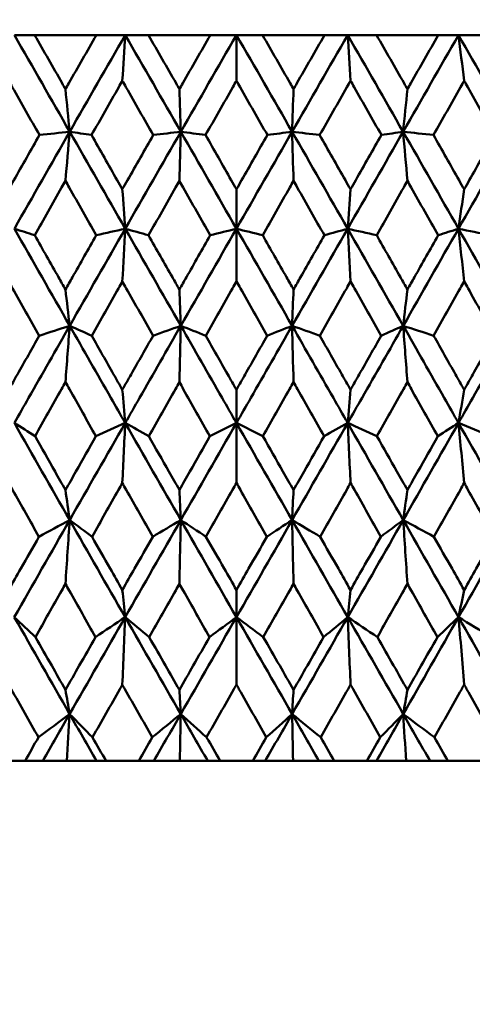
# Model space of a CAD drawing. Header units: millimetres. Extents: x 113 to 2969, y 62 to 2427.
# Tile 243 of 256: x 1589.31 to 1594.29, y 283.64 to 294.49. Entities that reach past the tile are written whole.
import ezdxf

# ---------------------------------------------------------------- set-up
doc = ezdxf.new("R2010")
doc.units = ezdxf.units.MM
doc.header["$LTSCALE"] = 12
doc.layers.add('Widoczne (ISO)', color=7, linetype='Continuous', lineweight=50)

msp = doc.modelspace()

# ---------------------------------------------------------------- linework, layer by layer
at = {"layer": 'Widoczne (ISO)'}
for p, q in [((1589.25, 294.326), (1589.473, 294.326)), ((1590.152, 294.326), (1589.473, 294.326)), ((1590.152, 294.326), (1590.47, 294.326)), ((1590.47, 294.326), (1590.726, 294.326)), ((1591.407, 294.326), (1590.726, 294.326)), ((1591.407, 294.326), (1591.694, 294.326)), ((1591.694, 293.822), (1591.694, 294.326)), ((1591.694, 294.326), (1591.982, 294.326)), ((1592.663, 294.326), (1591.982, 294.326)), ((1592.663, 294.326), (1592.919, 294.326)), ((1592.919, 294.326), (1593.237, 294.326)), ((1593.915, 294.326), (1593.237, 294.326)), ((1593.915, 294.326), (1594.138, 294.326)), ((1594.138, 294.326), (1594.486, 294.326)), ((1591.694, 292.626), (1591.694, 292.191)), ((1591.694, 291.61), (1591.694, 292.191)), ((1591.694, 290.416), (1591.694, 290.05)), ((1591.694, 289.389), (1591.694, 290.05)), ((1591.694, 288.209), (1591.694, 287.91)), ((1591.694, 287.167), (1591.694, 287.91)), ((1589.009, 286.326), (1589.367, 286.326)), ((1589.563, 286.326), (1589.367, 286.326)), ((1589.828, 286.326), (1589.563, 286.326)), ((1590.153, 286.326), (1589.828, 286.326)), ((1590.259, 286.326), (1590.153, 286.326)), ((1590.259, 286.326), (1590.619, 286.326)), ((1590.785, 286.326), (1590.619, 286.326)), ((1591.071, 286.326), (1590.785, 286.326)), ((1591.378, 286.326), (1591.071, 286.326)), ((1591.514, 286.326), (1591.378, 286.326)), ((1591.514, 286.326), (1591.875, 286.326)), ((1592.011, 286.326), (1591.875, 286.326)), ((1592.317, 286.326), (1592.011, 286.326)), ((1592.603, 286.326), (1592.317, 286.326)), ((1592.77, 286.326), (1592.603, 286.326)), ((1592.77, 286.326), (1593.13, 286.326)), ((1593.235, 286.326), (1593.13, 286.326)), ((1593.561, 286.326), (1593.235, 286.326)), ((1593.825, 286.326), (1593.561, 286.326)), ((1594.022, 286.326), (1593.825, 286.326)), ((1594.022, 286.326), (1594.38, 286.326))]:
    msp.add_line(p, q, dxfattribs=at)
msp.add_circle((1591.694, 326.326), 50, dxfattribs=at)
for points in [[(1589.25, 294.326), (1589.453, 293.971), (1589.656, 293.616), (1589.859, 293.26)], [(1590.47, 294.326), (1590.266, 293.971), (1590.062, 293.616), (1589.859, 293.26)], [(1590.438, 293.822), (1590.449, 293.991), (1590.459, 294.159), (1590.47, 294.326)], [(1590.47, 294.326), (1590.674, 293.971), (1590.878, 293.616), (1591.082, 293.26)], [(1591.694, 294.326), (1591.49, 293.971), (1591.286, 293.616), (1591.082, 293.26)], [(1591.694, 294.326), (1591.899, 293.971), (1592.103, 293.616), (1592.307, 293.26)], [(1592.919, 294.326), (1592.715, 293.971), (1592.511, 293.616), (1592.307, 293.26)], [(1592.919, 294.326), (1593.123, 293.971), (1593.326, 293.616), (1593.529, 293.26)], [(1592.95, 293.822), (1592.94, 293.991), (1592.929, 294.159), (1592.919, 294.326)], [(1594.138, 294.326), (1593.936, 293.971), (1593.733, 293.616), (1593.529, 293.26)], [(1594.138, 294.326), (1594.341, 293.971), (1594.543, 293.616), (1594.745, 293.26)], [(1594.201, 293.822), (1594.18, 293.991), (1594.159, 294.159), (1594.138, 294.326)], [(1589.812, 293.729), (1589.828, 293.572), (1589.843, 293.416), (1589.859, 293.26)], [(1591.066, 293.729), (1591.071, 293.572), (1591.077, 293.416), (1591.082, 293.26)], [(1592.323, 293.729), (1592.317, 293.572), (1592.312, 293.416), (1592.307, 293.26)], [(1593.576, 293.729), (1593.561, 293.572), (1593.545, 293.416), (1593.529, 293.26)], [(1589.859, 293.26), (1589.656, 292.904), (1589.453, 292.548), (1589.25, 292.191)], [(1589.859, 293.26), (1589.748, 293.248), (1589.637, 293.236), (1589.526, 293.224)], [(1589.812, 292.717), (1589.828, 292.899), (1589.843, 293.08), (1589.859, 293.26)], [(1589.859, 293.26), (1590.063, 292.904), (1590.266, 292.548), (1590.47, 292.191)], [(1589.859, 293.26), (1589.939, 293.248), (1590.019, 293.236), (1590.099, 293.224)], [(1591.082, 293.26), (1590.878, 292.904), (1590.674, 292.548), (1590.47, 292.191)], [(1591.082, 293.26), (1590.981, 293.248), (1590.88, 293.236), (1590.779, 293.224)], [(1591.066, 292.717), (1591.071, 292.899), (1591.077, 293.08), (1591.082, 293.26)], [(1591.082, 293.26), (1591.286, 292.904), (1591.49, 292.548), (1591.694, 292.191)], [(1591.082, 293.26), (1591.172, 293.248), (1591.263, 293.236), (1591.354, 293.224)], [(1592.307, 293.26), (1592.103, 292.904), (1591.898, 292.548), (1591.694, 292.191)], [(1592.307, 293.26), (1592.216, 293.248), (1592.126, 293.236), (1592.035, 293.224)], [(1592.323, 292.717), (1592.317, 292.899), (1592.312, 293.08), (1592.307, 293.26)], [(1592.307, 293.26), (1592.511, 292.904), (1592.715, 292.548), (1592.919, 292.191)], [(1592.307, 293.26), (1592.408, 293.248), (1592.509, 293.236), (1592.61, 293.224)], [(1593.529, 293.26), (1593.326, 292.904), (1593.122, 292.548), (1592.919, 292.191)], [(1593.529, 293.26), (1593.45, 293.248), (1593.37, 293.236), (1593.29, 293.224)], [(1593.576, 292.717), (1593.561, 292.899), (1593.545, 293.08), (1593.529, 293.26)], [(1593.529, 293.26), (1593.733, 292.904), (1593.936, 292.548), (1594.138, 292.191)], [(1593.529, 293.26), (1593.641, 293.248), (1593.752, 293.236), (1593.863, 293.224)], [(1594.745, 293.26), (1594.543, 292.904), (1594.341, 292.548), (1594.138, 292.191)], [(1590.438, 292.626), (1590.449, 292.481), (1590.459, 292.336), (1590.47, 292.191)], [(1592.95, 292.626), (1592.94, 292.481), (1592.929, 292.336), (1592.919, 292.191)], [(1594.201, 292.626), (1594.18, 292.481), (1594.159, 292.336), (1594.138, 292.191)], [(1589.25, 292.191), (1589.325, 292.167), (1589.399, 292.143), (1589.474, 292.119)], [(1589.25, 292.191), (1589.453, 291.835), (1589.656, 291.478), (1589.859, 291.121)], [(1590.47, 292.191), (1590.266, 291.835), (1590.062, 291.478), (1589.859, 291.121)], [(1590.47, 292.191), (1590.363, 292.167), (1590.257, 292.143), (1590.151, 292.119)], [(1590.438, 291.61), (1590.449, 291.804), (1590.459, 291.998), (1590.47, 292.191)], [(1590.47, 292.191), (1590.555, 292.167), (1590.641, 292.143), (1590.726, 292.119)], [(1590.47, 292.191), (1590.674, 291.835), (1590.878, 291.478), (1591.082, 291.121)], [(1591.694, 292.191), (1591.49, 291.835), (1591.286, 291.478), (1591.082, 291.121)], [(1591.694, 292.191), (1591.598, 292.167), (1591.502, 292.143), (1591.406, 292.119)], [(1591.694, 292.191), (1591.79, 292.167), (1591.887, 292.143), (1591.983, 292.119)], [(1591.694, 292.191), (1591.899, 291.835), (1592.103, 291.478), (1592.307, 291.121)], [(1592.919, 292.191), (1592.715, 291.835), (1592.511, 291.478), (1592.307, 291.121)], [(1592.919, 292.191), (1592.833, 292.167), (1592.748, 292.143), (1592.662, 292.119)], [(1592.95, 291.61), (1592.94, 291.804), (1592.929, 291.998), (1592.919, 292.191)], [(1592.919, 292.191), (1593.025, 292.167), (1593.131, 292.143), (1593.238, 292.119)], [(1592.919, 292.191), (1593.123, 291.835), (1593.326, 291.478), (1593.53, 291.121)], [(1594.138, 292.191), (1593.936, 291.835), (1593.733, 291.478), (1593.53, 291.121)], [(1594.138, 292.191), (1594.064, 292.167), (1593.989, 292.143), (1593.915, 292.119)], [(1594.201, 291.61), (1594.18, 291.804), (1594.159, 291.998), (1594.138, 292.191)], [(1594.138, 292.191), (1594.255, 292.167), (1594.371, 292.143), (1594.487, 292.119)], [(1594.138, 292.191), (1594.341, 291.835), (1594.543, 291.478), (1594.745, 291.121)], [(1589.812, 291.521), (1589.828, 291.388), (1589.843, 291.254), (1589.859, 291.121)], [(1591.066, 291.521), (1591.071, 291.388), (1591.077, 291.254), (1591.082, 291.121)], [(1592.323, 291.521), (1592.317, 291.388), (1592.312, 291.254), (1592.307, 291.121)], [(1593.576, 291.521), (1593.561, 291.388), (1593.545, 291.254), (1593.53, 291.121)], [(1589.859, 291.121), (1589.747, 291.085), (1589.636, 291.048), (1589.524, 291.012)], [(1589.812, 290.5), (1589.828, 290.708), (1589.843, 290.915), (1589.859, 291.121)], [(1589.859, 291.121), (1589.94, 291.085), (1590.02, 291.048), (1590.101, 291.012)], [(1591.082, 291.121), (1590.98, 291.085), (1590.878, 291.048), (1590.777, 291.012)], [(1591.066, 290.5), (1591.071, 290.708), (1591.076, 290.915), (1591.082, 291.121)], [(1591.082, 291.121), (1591.173, 291.085), (1591.264, 291.048), (1591.356, 291.012)], [(1592.307, 291.121), (1592.216, 291.085), (1592.124, 291.048), (1592.033, 291.012)], [(1592.323, 290.5), (1592.317, 290.708), (1592.312, 290.915), (1592.307, 291.121)], [(1592.307, 291.121), (1592.409, 291.085), (1592.51, 291.048), (1592.612, 291.012)], [(1593.53, 291.121), (1593.449, 291.085), (1593.369, 291.048), (1593.288, 291.012)], [(1593.576, 290.5), (1593.561, 290.708), (1593.545, 290.915), (1593.53, 291.121)], [(1593.53, 291.121), (1593.641, 291.085), (1593.753, 291.048), (1593.865, 291.012)], [(1590.438, 290.416), (1590.449, 290.294), (1590.459, 290.172), (1590.47, 290.05)], [(1592.95, 290.416), (1592.94, 290.294), (1592.929, 290.172), (1592.919, 290.05)], [(1594.201, 290.416), (1594.18, 290.294), (1594.16, 290.172), (1594.139, 290.05)], [(1589.25, 290.05), (1589.325, 290.002), (1589.401, 289.953), (1589.477, 289.904)], [(1589.25, 290.05), (1589.452, 289.694), (1589.655, 289.337), (1589.859, 288.98)], [(1590.47, 290.05), (1590.266, 289.694), (1590.062, 289.337), (1589.859, 288.98)], [(1590.47, 290.05), (1590.362, 290.002), (1590.255, 289.953), (1590.148, 289.904)], [(1590.438, 289.389), (1590.449, 289.61), (1590.459, 289.831), (1590.47, 290.05)], [(1590.47, 290.05), (1590.556, 290.002), (1590.643, 289.953), (1590.729, 289.904)], [(1590.47, 290.05), (1590.673, 289.694), (1590.877, 289.337), (1591.082, 288.98)], [(1591.694, 290.05), (1591.49, 289.694), (1591.286, 289.337), (1591.082, 288.98)], [(1591.694, 290.05), (1591.597, 290.002), (1591.5, 289.953), (1591.403, 289.904)], [(1591.694, 290.05), (1591.791, 290.002), (1591.888, 289.953), (1591.986, 289.904)], [(1591.694, 290.05), (1591.898, 289.694), (1592.103, 289.337), (1592.307, 288.98)], [(1592.919, 290.05), (1592.715, 289.694), (1592.511, 289.337), (1592.307, 288.98)], [(1592.919, 290.05), (1592.832, 290.002), (1592.746, 289.953), (1592.659, 289.904)], [(1592.95, 289.389), (1592.94, 289.61), (1592.929, 289.831), (1592.919, 290.05)], [(1592.919, 290.05), (1593.026, 290.002), (1593.133, 289.953), (1593.241, 289.904)], [(1592.919, 290.05), (1593.123, 289.694), (1593.326, 289.337), (1593.53, 288.98)], [(1594.139, 290.05), (1593.936, 289.694), (1593.733, 289.337), (1593.53, 288.98)], [(1594.139, 290.05), (1594.063, 290.002), (1593.987, 289.953), (1593.912, 289.904)], [(1594.201, 289.389), (1594.18, 289.61), (1594.16, 289.831), (1594.139, 290.05)], [(1594.139, 290.05), (1594.256, 290.002), (1594.373, 289.953), (1594.49, 289.904)], [(1594.139, 290.05), (1594.341, 289.694), (1594.544, 289.337), (1594.746, 288.98)], [(1589.812, 289.312), (1589.828, 289.201), (1589.843, 289.09), (1589.859, 288.98)], [(1591.066, 289.312), (1591.071, 289.201), (1591.076, 289.09), (1591.082, 288.98)], [(1592.323, 289.312), (1592.317, 289.201), (1592.312, 289.09), (1592.307, 288.98)], [(1593.576, 289.312), (1593.561, 289.201), (1593.545, 289.09), (1593.53, 288.98)], [(1589.859, 288.98), (1589.655, 288.623), (1589.452, 288.266), (1589.249, 287.91)], [(1589.859, 288.98), (1589.746, 288.919), (1589.633, 288.858), (1589.52, 288.797)], [(1589.812, 288.278), (1589.828, 288.512), (1589.843, 288.746), (1589.859, 288.98)], [(1589.859, 288.98), (1589.941, 288.919), (1590.023, 288.858), (1590.105, 288.797)], [(1589.859, 288.98), (1590.062, 288.623), (1590.265, 288.266), (1590.469, 287.91)], [(1591.082, 288.98), (1590.878, 288.623), (1590.673, 288.266), (1590.469, 287.91)], [(1591.082, 288.98), (1590.979, 288.919), (1590.876, 288.858), (1590.773, 288.797)], [(1591.066, 288.278), (1591.071, 288.512), (1591.076, 288.746), (1591.082, 288.98)], [(1591.082, 288.98), (1591.174, 288.919), (1591.267, 288.858), (1591.359, 288.797)], [(1591.082, 288.98), (1591.286, 288.623), (1591.49, 288.266), (1591.694, 287.91)], [(1592.307, 288.98), (1592.103, 288.623), (1591.899, 288.266), (1591.694, 287.91)], [(1592.307, 288.98), (1592.214, 288.919), (1592.122, 288.858), (1592.029, 288.797)], [(1592.323, 288.278), (1592.317, 288.512), (1592.312, 288.746), (1592.307, 288.98)], [(1592.307, 288.98), (1592.41, 288.919), (1592.513, 288.858), (1592.616, 288.797)], [(1592.307, 288.98), (1592.511, 288.623), (1592.715, 288.266), (1592.919, 287.91)], [(1593.53, 288.98), (1593.327, 288.623), (1593.123, 288.266), (1592.919, 287.91)], [(1593.53, 288.98), (1593.448, 288.919), (1593.366, 288.858), (1593.284, 288.797)], [(1593.576, 288.278), (1593.561, 288.512), (1593.546, 288.746), (1593.53, 288.98)], [(1593.53, 288.98), (1593.643, 288.919), (1593.756, 288.858), (1593.868, 288.797)], [(1593.53, 288.98), (1593.733, 288.623), (1593.936, 288.266), (1594.139, 287.91)], [(1594.746, 288.98), (1594.544, 288.623), (1594.342, 288.266), (1594.139, 287.91)], [(1590.438, 288.209), (1590.449, 288.109), (1590.459, 288.01), (1590.469, 287.91)], [(1592.95, 288.209), (1592.94, 288.109), (1592.93, 288.01), (1592.919, 287.91)], [(1594.201, 288.209), (1594.18, 288.109), (1594.16, 288.01), (1594.139, 287.91)], [(1589.249, 287.91), (1589.327, 287.837), (1589.404, 287.763), (1589.482, 287.69)], [(1589.249, 287.91), (1589.452, 287.554), (1589.655, 287.198), (1589.858, 286.842)], [(1590.469, 287.91), (1590.266, 287.554), (1590.062, 287.198), (1589.858, 286.842)], [(1590.469, 287.91), (1590.361, 287.837), (1590.252, 287.763), (1590.143, 287.69)], [(1590.438, 287.167), (1590.449, 287.415), (1590.459, 287.663), (1590.469, 287.91)], [(1590.469, 287.91), (1590.558, 287.837), (1590.646, 287.763), (1590.734, 287.69)], [(1590.469, 287.91), (1590.673, 287.554), (1590.877, 287.198), (1591.081, 286.842)], [(1591.694, 287.91), (1591.49, 287.554), (1591.286, 287.198), (1591.081, 286.842)], [(1591.694, 287.91), (1591.596, 287.837), (1591.497, 287.763), (1591.398, 287.69)], [(1591.694, 287.91), (1591.793, 287.837), (1591.892, 287.763), (1591.99, 287.69)], [(1591.694, 287.91), (1591.898, 287.554), (1592.103, 287.198), (1592.307, 286.842)], [(1592.919, 287.91), (1592.716, 287.554), (1592.512, 287.198), (1592.307, 286.842)], [(1592.919, 287.91), (1592.831, 287.837), (1592.743, 287.763), (1592.654, 287.69)], [(1592.919, 287.91), (1593.028, 287.837), (1593.137, 287.763), (1593.246, 287.69)], [(1592.919, 287.91), (1593.123, 287.554), (1593.327, 287.198), (1593.531, 286.842)], [(1592.95, 287.167), (1592.94, 287.415), (1592.93, 287.663), (1592.919, 287.91)], [(1594.139, 287.91), (1593.937, 287.554), (1593.734, 287.198), (1593.531, 286.842)], [(1594.139, 287.91), (1594.062, 287.837), (1593.984, 287.763), (1593.907, 287.69)], [(1594.139, 287.91), (1594.258, 287.837), (1594.376, 287.763), (1594.495, 287.69)], [(1594.139, 287.91), (1594.342, 287.554), (1594.545, 287.198), (1594.747, 286.842)], [(1594.201, 287.167), (1594.181, 287.415), (1594.16, 287.663), (1594.139, 287.91)], [(1589.812, 287.109), (1589.827, 287.02), (1589.843, 286.931), (1589.858, 286.842)], [(1591.066, 287.109), (1591.071, 287.02), (1591.076, 286.931), (1591.081, 286.842)], [(1592.323, 287.109), (1592.317, 287.02), (1592.312, 286.931), (1592.307, 286.842)], [(1593.576, 287.109), (1593.561, 287.02), (1593.546, 286.931), (1593.531, 286.842)], [(1589.858, 286.842), (1589.744, 286.756), (1589.629, 286.671), (1589.514, 286.586)], [(1589.858, 286.842), (1589.76, 286.67), (1589.661, 286.498), (1589.563, 286.326)], [(1589.828, 286.326), (1589.838, 286.498), (1589.848, 286.67), (1589.858, 286.842)], [(1589.858, 286.842), (1589.942, 286.756), (1590.026, 286.671), (1590.11, 286.586)], [(1589.858, 286.842), (1589.956, 286.67), (1590.055, 286.498), (1590.153, 286.326)], [(1591.081, 286.842), (1590.977, 286.756), (1590.872, 286.671), (1590.767, 286.586)], [(1591.081, 286.842), (1590.983, 286.67), (1590.884, 286.498), (1590.785, 286.326)], [(1591.071, 286.326), (1591.075, 286.498), (1591.078, 286.67), (1591.081, 286.842)], [(1591.081, 286.842), (1591.176, 286.756), (1591.271, 286.671), (1591.365, 286.586)], [(1591.081, 286.842), (1591.18, 286.67), (1591.279, 286.498), (1591.378, 286.326)], [(1592.307, 286.842), (1592.209, 286.67), (1592.11, 286.498), (1592.011, 286.326)], [(1592.307, 286.842), (1592.213, 286.756), (1592.118, 286.671), (1592.023, 286.586)], [(1592.307, 286.842), (1592.412, 286.756), (1592.517, 286.671), (1592.622, 286.586)], [(1592.307, 286.842), (1592.406, 286.67), (1592.505, 286.498), (1592.603, 286.326)], [(1592.317, 286.326), (1592.314, 286.498), (1592.311, 286.67), (1592.307, 286.842)], [(1593.531, 286.842), (1593.432, 286.67), (1593.334, 286.498), (1593.235, 286.326)], [(1593.531, 286.842), (1593.446, 286.756), (1593.362, 286.671), (1593.278, 286.586)], [(1593.561, 286.326), (1593.551, 286.498), (1593.541, 286.67), (1593.531, 286.842)], [(1593.531, 286.842), (1593.645, 286.756), (1593.76, 286.671), (1593.874, 286.586)], [(1593.531, 286.842), (1593.629, 286.67), (1593.727, 286.498), (1593.825, 286.326)]]:
    msp.add_open_spline(points, degree=3, dxfattribs=at)
for points, knots in [([(1589.473, 294.326), (1589.574, 294.149), (1589.675, 293.971), (1589.788, 293.772), (1589.8, 293.75), (1589.812, 293.729)], [0, 0, 0, 0, 0.06135239, 0.06135239, 0.06879633, 0.06879633, 0.06879633, 0.06879633]), ([(1589.812, 293.729), (1589.824, 293.75), (1589.837, 293.772), (1589.95, 293.971), (1590.051, 294.149), (1590.152, 294.326)], [0.05393723, 0.05393723, 0.05393723, 0.05393723, 0.06137399, 0.06137399, 0.12273355, 0.12273355, 0.12273355, 0.12273355]), ([(1590.726, 294.326), (1590.827, 294.149), (1590.928, 293.971), (1591.042, 293.772), (1591.054, 293.75), (1591.066, 293.729)], [0, 0, 0, 0, 0.06135239, 0.06135239, 0.06879633, 0.06879633, 0.06879633, 0.06879633]), ([(1591.066, 293.729), (1591.078, 293.75), (1591.091, 293.772), (1591.204, 293.971), (1591.305, 294.149), (1591.407, 294.326)], [0.05393723, 0.05393723, 0.05393723, 0.05393723, 0.06137399, 0.06137399, 0.12273355, 0.12273355, 0.12273355, 0.12273355]), ([(1591.982, 294.326), (1592.083, 294.149), (1592.184, 293.971), (1592.298, 293.772), (1592.31, 293.75), (1592.323, 293.729)], [0, 0, 0, 0, 0.06135239, 0.06135239, 0.06879633, 0.06879633, 0.06879633, 0.06879633]), ([(1592.323, 293.729), (1592.335, 293.75), (1592.347, 293.772), (1592.461, 293.971), (1592.562, 294.149), (1592.663, 294.326)], [0.05393723, 0.05393723, 0.05393723, 0.05393723, 0.06137399, 0.06137399, 0.12273355, 0.12273355, 0.12273355, 0.12273355]), ([(1593.237, 294.326), (1593.338, 294.149), (1593.439, 293.971), (1593.552, 293.772), (1593.564, 293.75), (1593.576, 293.729)], [0, 0, 0, 0, 0.06135239, 0.06135239, 0.06879633, 0.06879633, 0.06879633, 0.06879633]), ([(1593.576, 293.729), (1593.589, 293.75), (1593.601, 293.772), (1593.714, 293.971), (1593.815, 294.149), (1593.915, 294.326)], [0.05393723, 0.05393723, 0.05393723, 0.05393723, 0.06137399, 0.06137399, 0.12273355, 0.12273355, 0.12273355, 0.12273355]), ([(1589.526, 293.224), (1589.426, 293.4), (1589.327, 293.576), (1589.214, 293.776), (1589.201, 293.799), (1589.188, 293.822)], [0.00523804, 0.00523804, 0.00523804, 0.00523804, 0.06606705, 0.06606705, 0.07409033, 0.07409033, 0.07409033, 0.07409033]), ([(1590.438, 293.822), (1590.425, 293.799), (1590.412, 293.776), (1590.299, 293.576), (1590.199, 293.4), (1590.099, 293.224)], [0.05804162, 0.05804162, 0.05804162, 0.05804162, 0.06605559, 0.06605559, 0.12689392, 0.12689392, 0.12689392, 0.12689392]), ([(1590.779, 293.224), (1590.678, 293.4), (1590.578, 293.576), (1590.465, 293.776), (1590.452, 293.799), (1590.438, 293.822)], [0.00523804, 0.00523804, 0.00523804, 0.00523804, 0.06606705, 0.06606705, 0.07409033, 0.07409033, 0.07409033, 0.07409033]), ([(1591.694, 293.822), (1591.681, 293.799), (1591.668, 293.776), (1591.554, 293.576), (1591.454, 293.4), (1591.354, 293.224)], [0.05804162, 0.05804162, 0.05804162, 0.05804162, 0.06605559, 0.06605559, 0.12689392, 0.12689392, 0.12689392, 0.12689392]), ([(1592.035, 293.224), (1591.935, 293.4), (1591.834, 293.576), (1591.721, 293.776), (1591.708, 293.799), (1591.694, 293.822)], [0.00523804, 0.00523804, 0.00523804, 0.00523804, 0.06606705, 0.06606705, 0.07409033, 0.07409033, 0.07409033, 0.07409033]), ([(1592.95, 293.822), (1592.937, 293.799), (1592.924, 293.776), (1592.81, 293.576), (1592.71, 293.4), (1592.61, 293.224)], [0.05804162, 0.05804162, 0.05804162, 0.05804162, 0.06605559, 0.06605559, 0.12689392, 0.12689392, 0.12689392, 0.12689392]), ([(1593.29, 293.224), (1593.19, 293.4), (1593.09, 293.576), (1592.977, 293.776), (1592.963, 293.799), (1592.95, 293.822)], [0.00523804, 0.00523804, 0.00523804, 0.00523804, 0.06606705, 0.06606705, 0.07409033, 0.07409033, 0.07409033, 0.07409033]), ([(1594.201, 293.822), (1594.188, 293.799), (1594.175, 293.776), (1594.062, 293.576), (1593.962, 293.4), (1593.863, 293.224)], [0.05804162, 0.05804162, 0.05804162, 0.05804162, 0.06605559, 0.06605559, 0.12689392, 0.12689392, 0.12689392, 0.12689392]), ([(1594.539, 293.224), (1594.439, 293.4), (1594.34, 293.576), (1594.227, 293.776), (1594.214, 293.799), (1594.201, 293.822)], [0.00523804, 0.00523804, 0.00523804, 0.00523804, 0.06606705, 0.06606705, 0.07409033, 0.07409033, 0.07409033, 0.07409033]), ([(1589.188, 292.626), (1589.207, 292.659), (1589.225, 292.692), (1589.338, 292.892), (1589.432, 293.058), (1589.526, 293.224)], [0.04993807, 0.04993807, 0.04993807, 0.04993807, 0.0614821, 0.0614821, 0.11877783, 0.11877783, 0.11877783, 0.11877783]), ([(1590.099, 293.224), (1590.193, 293.058), (1590.287, 292.892), (1590.4, 292.692), (1590.419, 292.659), (1590.438, 292.626)], [0.00418374, 0.00418374, 0.00418374, 0.00418374, 0.06147247, 0.06147247, 0.07302352, 0.07302352, 0.07302352, 0.07302352]), ([(1590.438, 292.626), (1590.457, 292.659), (1590.476, 292.692), (1590.59, 292.892), (1590.684, 293.058), (1590.779, 293.224)], [0.04993807, 0.04993807, 0.04993807, 0.04993807, 0.0614821, 0.0614821, 0.11877783, 0.11877783, 0.11877783, 0.11877783]), ([(1591.354, 293.224), (1591.448, 293.058), (1591.543, 292.892), (1591.656, 292.692), (1591.675, 292.659), (1591.694, 292.626)], [0.00418374, 0.00418374, 0.00418374, 0.00418374, 0.06147247, 0.06147247, 0.07302352, 0.07302352, 0.07302352, 0.07302352]), ([(1591.694, 292.626), (1591.713, 292.659), (1591.732, 292.692), (1591.846, 292.892), (1591.94, 293.058), (1592.035, 293.224)], [0.04993807, 0.04993807, 0.04993807, 0.04993807, 0.0614821, 0.0614821, 0.11877783, 0.11877783, 0.11877783, 0.11877783]), ([(1592.61, 293.224), (1592.704, 293.058), (1592.799, 292.892), (1592.912, 292.692), (1592.931, 292.659), (1592.95, 292.626)], [0.00418374, 0.00418374, 0.00418374, 0.00418374, 0.06147247, 0.06147247, 0.07302352, 0.07302352, 0.07302352, 0.07302352]), ([(1592.95, 292.626), (1592.969, 292.659), (1592.988, 292.692), (1593.101, 292.892), (1593.196, 293.058), (1593.29, 293.224)], [0.04993807, 0.04993807, 0.04993807, 0.04993807, 0.0614821, 0.0614821, 0.11877783, 0.11877783, 0.11877783, 0.11877783]), ([(1593.863, 293.224), (1593.957, 293.058), (1594.051, 292.892), (1594.163, 292.692), (1594.182, 292.659), (1594.201, 292.626)], [0.00418374, 0.00418374, 0.00418374, 0.00418374, 0.06147247, 0.06147247, 0.07302352, 0.07302352, 0.07302352, 0.07302352]), ([(1594.201, 292.626), (1594.22, 292.659), (1594.239, 292.692), (1594.351, 292.892), (1594.445, 293.058), (1594.539, 293.224)], [0.04993807, 0.04993807, 0.04993807, 0.04993807, 0.0614821, 0.0614821, 0.11877783, 0.11877783, 0.11877783, 0.11877783]), ([(1589.812, 292.717), (1589.798, 292.693), (1589.784, 292.669), (1589.672, 292.469), (1589.573, 292.294), (1589.474, 292.119)], [0.06241522, 0.06241522, 0.06241522, 0.06241522, 0.0708546, 0.0708546, 0.13127416, 0.13127416, 0.13127416, 0.13127416]), ([(1590.151, 292.119), (1590.052, 292.294), (1589.953, 292.469), (1589.84, 292.668), (1589.826, 292.693), (1589.812, 292.717)], [0.01044349, 0.01044349, 0.01044349, 0.01044349, 0.07085106, 0.07085106, 0.07930241, 0.07930241, 0.07930241, 0.07930241]), ([(1591.066, 292.717), (1591.052, 292.693), (1591.038, 292.669), (1590.925, 292.469), (1590.826, 292.294), (1590.726, 292.119)], [0.06241522, 0.06241522, 0.06241522, 0.06241522, 0.0708546, 0.0708546, 0.13127416, 0.13127416, 0.13127416, 0.13127416]), ([(1591.406, 292.119), (1591.307, 292.294), (1591.207, 292.469), (1591.094, 292.668), (1591.08, 292.693), (1591.066, 292.717)], [0.01044349, 0.01044349, 0.01044349, 0.01044349, 0.07085106, 0.07085106, 0.07930241, 0.07930241, 0.07930241, 0.07930241]), ([(1592.323, 292.717), (1592.309, 292.693), (1592.295, 292.669), (1592.181, 292.469), (1592.082, 292.294), (1591.983, 292.119)], [0.06241522, 0.06241522, 0.06241522, 0.06241522, 0.0708546, 0.0708546, 0.13127416, 0.13127416, 0.13127416, 0.13127416]), ([(1592.662, 292.119), (1592.563, 292.294), (1592.464, 292.469), (1592.35, 292.668), (1592.336, 292.693), (1592.323, 292.717)], [0.01044349, 0.01044349, 0.01044349, 0.01044349, 0.07085106, 0.07085106, 0.07930241, 0.07930241, 0.07930241, 0.07930241]), ([(1593.576, 292.717), (1593.563, 292.693), (1593.549, 292.669), (1593.436, 292.469), (1593.337, 292.294), (1593.238, 292.119)], [0.06241522, 0.06241522, 0.06241522, 0.06241522, 0.0708546, 0.0708546, 0.13127416, 0.13127416, 0.13127416, 0.13127416]), ([(1593.915, 292.119), (1593.816, 292.294), (1593.717, 292.469), (1593.604, 292.668), (1593.59, 292.693), (1593.576, 292.717)], [0.01044349, 0.01044349, 0.01044349, 0.01044349, 0.07085106, 0.07085106, 0.07930241, 0.07930241, 0.07930241, 0.07930241]), ([(1589.474, 292.119), (1589.561, 291.965), (1589.648, 291.81), (1589.761, 291.611), (1589.787, 291.566), (1589.812, 291.521)], [0.00838421, 0.00838421, 0.00838421, 0.00838421, 0.06155515, 0.06155515, 0.07712864, 0.07712864, 0.07712864, 0.07712864]), ([(1589.812, 291.521), (1589.838, 291.566), (1589.863, 291.611), (1589.976, 291.81), (1590.063, 291.965), (1590.151, 292.119)], [0.04598621, 0.04598621, 0.04598621, 0.04598621, 0.06155279, 0.06155279, 0.11473062, 0.11473062, 0.11473062, 0.11473062]), ([(1590.726, 292.119), (1590.814, 291.965), (1590.902, 291.81), (1591.015, 291.611), (1591.04, 291.566), (1591.066, 291.521)], [0.00838421, 0.00838421, 0.00838421, 0.00838421, 0.06155515, 0.06155515, 0.07712864, 0.07712864, 0.07712864, 0.07712864]), ([(1591.066, 291.521), (1591.092, 291.566), (1591.117, 291.611), (1591.231, 291.81), (1591.318, 291.965), (1591.406, 292.119)], [0.04598621, 0.04598621, 0.04598621, 0.04598621, 0.06155279, 0.06155279, 0.11473062, 0.11473062, 0.11473062, 0.11473062]), ([(1591.983, 292.119), (1592.07, 291.965), (1592.158, 291.81), (1592.271, 291.611), (1592.297, 291.566), (1592.323, 291.521)], [0.00838421, 0.00838421, 0.00838421, 0.00838421, 0.06155515, 0.06155515, 0.07712864, 0.07712864, 0.07712864, 0.07712864]), ([(1592.323, 291.521), (1592.348, 291.566), (1592.374, 291.611), (1592.487, 291.81), (1592.575, 291.965), (1592.662, 292.119)], [0.04598621, 0.04598621, 0.04598621, 0.04598621, 0.06155279, 0.06155279, 0.11473062, 0.11473062, 0.11473062, 0.11473062]), ([(1593.238, 292.119), (1593.325, 291.965), (1593.413, 291.81), (1593.525, 291.611), (1593.551, 291.566), (1593.576, 291.521)], [0.00838421, 0.00838421, 0.00838421, 0.00838421, 0.06155515, 0.06155515, 0.07712864, 0.07712864, 0.07712864, 0.07712864]), ([(1593.576, 291.521), (1593.602, 291.566), (1593.628, 291.611), (1593.74, 291.81), (1593.827, 291.965), (1593.915, 292.119)], [0.04598621, 0.04598621, 0.04598621, 0.04598621, 0.06155279, 0.06155279, 0.11473062, 0.11473062, 0.11473062, 0.11473062]), ([(1589.524, 291.012), (1589.426, 291.186), (1589.328, 291.36), (1589.216, 291.559), (1589.202, 291.584), (1589.188, 291.61)], [0.01556037, 0.01556037, 0.01556037, 0.01556037, 0.07555527, 0.07555527, 0.08428623, 0.08428623, 0.08428623, 0.08428623]), ([(1590.438, 291.61), (1590.424, 291.585), (1590.41, 291.559), (1590.297, 291.36), (1590.199, 291.186), (1590.101, 291.012)], [0.06686277, 0.06686277, 0.06686277, 0.06686277, 0.07557848, 0.07557848, 0.13558897, 0.13558897, 0.13558897, 0.13558897]), ([(1590.777, 291.012), (1590.678, 291.186), (1590.58, 291.36), (1590.467, 291.559), (1590.453, 291.584), (1590.438, 291.61)], [0.01556037, 0.01556037, 0.01556037, 0.01556037, 0.07555527, 0.07555527, 0.08428623, 0.08428623, 0.08428623, 0.08428623]), ([(1591.694, 291.61), (1591.68, 291.585), (1591.666, 291.559), (1591.553, 291.36), (1591.454, 291.186), (1591.356, 291.012)], [0.06686277, 0.06686277, 0.06686277, 0.06686277, 0.07557848, 0.07557848, 0.13558897, 0.13558897, 0.13558897, 0.13558897]), ([(1592.033, 291.012), (1591.934, 291.186), (1591.836, 291.36), (1591.723, 291.559), (1591.709, 291.584), (1591.694, 291.61)], [0.01556037, 0.01556037, 0.01556037, 0.01556037, 0.07555527, 0.07555527, 0.08428623, 0.08428623, 0.08428623, 0.08428623]), ([(1592.95, 291.61), (1592.936, 291.585), (1592.922, 291.559), (1592.809, 291.36), (1592.71, 291.186), (1592.612, 291.012)], [0.06686277, 0.06686277, 0.06686277, 0.06686277, 0.07557848, 0.07557848, 0.13558897, 0.13558897, 0.13558897, 0.13558897]), ([(1593.288, 291.012), (1593.19, 291.186), (1593.091, 291.36), (1592.979, 291.559), (1592.964, 291.584), (1592.95, 291.61)], [0.01556037, 0.01556037, 0.01556037, 0.01556037, 0.07555527, 0.07555527, 0.08428623, 0.08428623, 0.08428623, 0.08428623]), ([(1594.201, 291.61), (1594.187, 291.585), (1594.173, 291.559), (1594.06, 291.36), (1593.963, 291.186), (1593.865, 291.012)], [0.06686277, 0.06686277, 0.06686277, 0.06686277, 0.07557848, 0.07557848, 0.13558897, 0.13558897, 0.13558897, 0.13558897]), ([(1594.537, 291.012), (1594.439, 291.186), (1594.341, 291.36), (1594.229, 291.559), (1594.215, 291.584), (1594.201, 291.61)], [0.01556037, 0.01556037, 0.01556037, 0.01556037, 0.07555527, 0.07555527, 0.08428623, 0.08428623, 0.08428623, 0.08428623]), ([(1589.859, 291.121), (1589.708, 290.856), (1589.557, 290.591), (1589.354, 290.234), (1589.302, 290.142), (1589.25, 290.05)], [0.3692784, 0.3692784, 0.3692784, 0.3692784, 0.4608442, 0.4608442, 0.492629, 0.492629, 0.492629, 0.492629]), ([(1589.859, 291.121), (1590.01, 290.856), (1590.161, 290.591), (1590.365, 290.234), (1590.417, 290.142), (1590.47, 290.05)], [0.3692784, 0.3692784, 0.3692784, 0.3692784, 0.4608442, 0.4608442, 0.492629, 0.492629, 0.492629, 0.492629]), ([(1591.082, 291.121), (1590.93, 290.856), (1590.779, 290.591), (1590.575, 290.234), (1590.522, 290.142), (1590.47, 290.05)], [0.3692784, 0.3692784, 0.3692784, 0.3692784, 0.4608442, 0.4608442, 0.492629, 0.492629, 0.492629, 0.492629]), ([(1591.082, 291.121), (1591.233, 290.856), (1591.385, 290.591), (1591.589, 290.234), (1591.642, 290.142), (1591.694, 290.05)], [0.3692784, 0.3692784, 0.3692784, 0.3692784, 0.4608442, 0.4608442, 0.492629, 0.492629, 0.492629, 0.492629]), ([(1592.307, 291.121), (1592.155, 290.856), (1592.004, 290.591), (1591.8, 290.234), (1591.747, 290.142), (1591.694, 290.05)], [0.3692784, 0.3692784, 0.3692784, 0.3692784, 0.4608442, 0.4608442, 0.492629, 0.492629, 0.492629, 0.492629]), ([(1592.307, 291.121), (1592.458, 290.856), (1592.61, 290.591), (1592.814, 290.234), (1592.866, 290.142), (1592.919, 290.05)], [0.3692784, 0.3692784, 0.3692784, 0.3692784, 0.4608442, 0.4608442, 0.492629, 0.492629, 0.492629, 0.492629]), ([(1593.53, 291.121), (1593.379, 290.856), (1593.228, 290.591), (1593.024, 290.234), (1592.971, 290.142), (1592.919, 290.05)], [0.3692784, 0.3692784, 0.3692784, 0.3692784, 0.4608442, 0.4608442, 0.492629, 0.492629, 0.492629, 0.492629]), ([(1593.53, 291.121), (1593.681, 290.856), (1593.831, 290.591), (1594.034, 290.234), (1594.087, 290.142), (1594.139, 290.05)], [0.3692784, 0.3692784, 0.3692784, 0.3692784, 0.4608442, 0.4608442, 0.492629, 0.492629, 0.492629, 0.492629]), ([(1594.745, 291.121), (1594.595, 290.856), (1594.445, 290.591), (1594.243, 290.234), (1594.191, 290.142), (1594.139, 290.05)], [0.3692784, 0.3692784, 0.3692784, 0.3692784, 0.4608442, 0.4608442, 0.492629, 0.492629, 0.492629, 0.492629]), ([(1589.188, 290.416), (1589.22, 290.473), (1589.251, 290.529), (1589.364, 290.728), (1589.444, 290.87), (1589.524, 291.012)], [0.04208868, 0.04208868, 0.04208868, 0.04208868, 0.06158988, 0.06158988, 0.11059803, 0.11059803, 0.11059803, 0.11059803]), ([(1590.101, 291.012), (1590.181, 290.87), (1590.262, 290.728), (1590.374, 290.529), (1590.406, 290.473), (1590.438, 290.416)], [0.01259731, 0.01259731, 0.01259731, 0.01259731, 0.06159863, 0.06159863, 0.08110666, 0.08110666, 0.08110666, 0.08110666]), ([(1590.438, 290.416), (1590.471, 290.473), (1590.503, 290.529), (1590.615, 290.728), (1590.696, 290.87), (1590.777, 291.012)], [0.04208868, 0.04208868, 0.04208868, 0.04208868, 0.06158988, 0.06158988, 0.11059803, 0.11059803, 0.11059803, 0.11059803]), ([(1591.356, 291.012), (1591.436, 290.87), (1591.517, 290.728), (1591.63, 290.529), (1591.662, 290.473), (1591.694, 290.416)], [0.01259731, 0.01259731, 0.01259731, 0.01259731, 0.06159863, 0.06159863, 0.08110666, 0.08110666, 0.08110666, 0.08110666]), ([(1591.694, 290.416), (1591.726, 290.473), (1591.759, 290.529), (1591.871, 290.728), (1591.952, 290.87), (1592.033, 291.012)], [0.04208868, 0.04208868, 0.04208868, 0.04208868, 0.06158988, 0.06158988, 0.11059803, 0.11059803, 0.11059803, 0.11059803]), ([(1592.612, 291.012), (1592.693, 290.87), (1592.773, 290.728), (1592.886, 290.529), (1592.918, 290.473), (1592.95, 290.416)], [0.01259731, 0.01259731, 0.01259731, 0.01259731, 0.06159863, 0.06159863, 0.08110666, 0.08110666, 0.08110666, 0.08110666]), ([(1592.95, 290.416), (1592.982, 290.473), (1593.014, 290.529), (1593.127, 290.728), (1593.207, 290.87), (1593.288, 291.012)], [0.04208868, 0.04208868, 0.04208868, 0.04208868, 0.06158988, 0.06158988, 0.11059803, 0.11059803, 0.11059803, 0.11059803]), ([(1593.865, 291.012), (1593.945, 290.87), (1594.025, 290.728), (1594.137, 290.529), (1594.169, 290.473), (1594.201, 290.416)], [0.01259731, 0.01259731, 0.01259731, 0.01259731, 0.06159863, 0.06159863, 0.08110666, 0.08110666, 0.08110666, 0.08110666]), ([(1594.201, 290.416), (1594.233, 290.473), (1594.265, 290.529), (1594.377, 290.728), (1594.457, 290.87), (1594.537, 291.012)], [0.04208868, 0.04208868, 0.04208868, 0.04208868, 0.06158988, 0.06158988, 0.11059803, 0.11059803, 0.11059803, 0.11059803]), ([(1589.812, 290.5), (1589.798, 290.475), (1589.783, 290.449), (1589.672, 290.25), (1589.574, 290.077), (1589.477, 289.904)], [0.07138254, 0.07138254, 0.07138254, 0.07138254, 0.08018544, 0.08018544, 0.13983561, 0.13983561, 0.13983561, 0.13983561]), ([(1590.148, 289.904), (1590.05, 290.077), (1589.953, 290.25), (1589.841, 290.449), (1589.827, 290.474), (1589.812, 290.5)], [0.02053386, 0.02053386, 0.02053386, 0.02053386, 0.08016461, 0.08016461, 0.08898694, 0.08898694, 0.08898694, 0.08898694]), ([(1591.066, 290.5), (1591.052, 290.475), (1591.037, 290.449), (1590.925, 290.25), (1590.827, 290.077), (1590.729, 289.904)], [0.07138254, 0.07138254, 0.07138254, 0.07138254, 0.08018544, 0.08018544, 0.13983561, 0.13983561, 0.13983561, 0.13983561]), ([(1591.403, 289.904), (1591.305, 290.077), (1591.207, 290.25), (1591.095, 290.449), (1591.081, 290.474), (1591.066, 290.5)], [0.02053386, 0.02053386, 0.02053386, 0.02053386, 0.08016461, 0.08016461, 0.08898694, 0.08898694, 0.08898694, 0.08898694]), ([(1592.323, 290.5), (1592.308, 290.475), (1592.294, 290.449), (1592.181, 290.25), (1592.083, 290.077), (1591.986, 289.904)], [0.07138254, 0.07138254, 0.07138254, 0.07138254, 0.08018544, 0.08018544, 0.13983561, 0.13983561, 0.13983561, 0.13983561]), ([(1592.659, 289.904), (1592.562, 290.077), (1592.464, 290.25), (1592.351, 290.449), (1592.337, 290.474), (1592.323, 290.5)], [0.02053386, 0.02053386, 0.02053386, 0.02053386, 0.08016461, 0.08016461, 0.08898694, 0.08898694, 0.08898694, 0.08898694]), ([(1593.576, 290.5), (1593.562, 290.475), (1593.548, 290.449), (1593.436, 290.25), (1593.338, 290.077), (1593.241, 289.904)], [0.07138254, 0.07138254, 0.07138254, 0.07138254, 0.08018544, 0.08018544, 0.13983561, 0.13983561, 0.13983561, 0.13983561]), ([(1593.912, 289.904), (1593.814, 290.077), (1593.717, 290.25), (1593.605, 290.449), (1593.591, 290.474), (1593.576, 290.5)], [0.02053386, 0.02053386, 0.02053386, 0.02053386, 0.08016461, 0.08016461, 0.08898694, 0.08898694, 0.08898694, 0.08898694]), ([(1589.477, 289.904), (1589.55, 289.775), (1589.624, 289.645), (1589.735, 289.447), (1589.774, 289.38), (1589.812, 289.312)], [0.01681985, 0.01681985, 0.01681985, 0.01681985, 0.06159108, 0.06159108, 0.08495433, 0.08495433, 0.08495433, 0.08495433]), ([(1589.812, 289.312), (1589.85, 289.38), (1589.889, 289.447), (1590.001, 289.645), (1590.074, 289.775), (1590.148, 289.904)], [0.03825175, 0.03825175, 0.03825175, 0.03825175, 0.06160817, 0.06160817, 0.10638617, 0.10638617, 0.10638617, 0.10638617]), ([(1590.729, 289.904), (1590.803, 289.775), (1590.877, 289.645), (1590.989, 289.447), (1591.028, 289.38), (1591.066, 289.312)], [0.01681985, 0.01681985, 0.01681985, 0.01681985, 0.06159108, 0.06159108, 0.08495433, 0.08495433, 0.08495433, 0.08495433]), ([(1591.066, 289.312), (1591.105, 289.38), (1591.143, 289.447), (1591.255, 289.645), (1591.329, 289.775), (1591.403, 289.904)], [0.03825175, 0.03825175, 0.03825175, 0.03825175, 0.06160817, 0.06160817, 0.10638617, 0.10638617, 0.10638617, 0.10638617]), ([(1591.986, 289.904), (1592.059, 289.775), (1592.133, 289.645), (1592.245, 289.447), (1592.284, 289.38), (1592.323, 289.312)], [0.01681985, 0.01681985, 0.01681985, 0.01681985, 0.06159108, 0.06159108, 0.08495433, 0.08495433, 0.08495433, 0.08495433]), ([(1592.323, 289.312), (1592.361, 289.38), (1592.4, 289.447), (1592.512, 289.645), (1592.586, 289.775), (1592.659, 289.904)], [0.03825175, 0.03825175, 0.03825175, 0.03825175, 0.06160817, 0.06160817, 0.10638617, 0.10638617, 0.10638617, 0.10638617]), ([(1593.241, 289.904), (1593.314, 289.775), (1593.388, 289.645), (1593.5, 289.447), (1593.538, 289.38), (1593.576, 289.312)], [0.01681985, 0.01681985, 0.01681985, 0.01681985, 0.06159108, 0.06159108, 0.08495433, 0.08495433, 0.08495433, 0.08495433]), ([(1593.576, 289.312), (1593.615, 289.38), (1593.653, 289.447), (1593.765, 289.645), (1593.838, 289.775), (1593.912, 289.904)], [0.03825175, 0.03825175, 0.03825175, 0.03825175, 0.06160817, 0.06160817, 0.10638617, 0.10638617, 0.10638617, 0.10638617]), ([(1589.52, 288.797), (1589.423, 288.969), (1589.327, 289.141), (1589.216, 289.339), (1589.202, 289.364), (1589.188, 289.389)], [0.02530969, 0.02530969, 0.02530969, 0.02530969, 0.08465152, 0.08465152, 0.09334823, 0.09334823, 0.09334823, 0.09334823]), ([(1590.438, 289.389), (1590.424, 289.364), (1590.41, 289.339), (1590.299, 289.141), (1590.202, 288.969), (1590.105, 288.797)], [0.07597559, 0.07597559, 0.07597559, 0.07597559, 0.08464777, 0.08464777, 0.14401425, 0.14401425, 0.14401425, 0.14401425]), ([(1590.773, 288.797), (1590.676, 288.969), (1590.578, 289.141), (1590.467, 289.339), (1590.453, 289.364), (1590.438, 289.389)], [0.02530969, 0.02530969, 0.02530969, 0.02530969, 0.08465152, 0.08465152, 0.09334823, 0.09334823, 0.09334823, 0.09334823]), ([(1591.694, 289.389), (1591.68, 289.364), (1591.666, 289.339), (1591.554, 289.141), (1591.457, 288.969), (1591.359, 288.797)], [0.07597559, 0.07597559, 0.07597559, 0.07597559, 0.08464777, 0.08464777, 0.14401425, 0.14401425, 0.14401425, 0.14401425]), ([(1592.029, 288.797), (1591.932, 288.969), (1591.834, 289.141), (1591.723, 289.339), (1591.709, 289.364), (1591.694, 289.389)], [0.02530969, 0.02530969, 0.02530969, 0.02530969, 0.08465152, 0.08465152, 0.09334823, 0.09334823, 0.09334823, 0.09334823]), ([(1592.95, 289.389), (1592.936, 289.364), (1592.922, 289.339), (1592.81, 289.141), (1592.713, 288.969), (1592.616, 288.797)], [0.07597559, 0.07597559, 0.07597559, 0.07597559, 0.08464777, 0.08464777, 0.14401425, 0.14401425, 0.14401425, 0.14401425]), ([(1593.284, 288.797), (1593.187, 288.969), (1593.09, 289.141), (1592.979, 289.339), (1592.964, 289.364), (1592.95, 289.389)], [0.02530969, 0.02530969, 0.02530969, 0.02530969, 0.08465152, 0.08465152, 0.09334823, 0.09334823, 0.09334823, 0.09334823]), ([(1594.201, 289.389), (1594.187, 289.364), (1594.173, 289.339), (1594.062, 289.141), (1593.965, 288.969), (1593.868, 288.797)], [0.07597559, 0.07597559, 0.07597559, 0.07597559, 0.08464777, 0.08464777, 0.14401425, 0.14401425, 0.14401425, 0.14401425]), ([(1594.533, 288.797), (1594.436, 288.969), (1594.34, 289.141), (1594.229, 289.339), (1594.215, 289.364), (1594.201, 289.389)], [0.02530969, 0.02530969, 0.02530969, 0.02530969, 0.08465152, 0.08465152, 0.09334823, 0.09334823, 0.09334823, 0.09334823]), ([(1589.188, 288.209), (1589.232, 288.288), (1589.276, 288.366), (1589.387, 288.562), (1589.454, 288.679), (1589.52, 288.797)], [0.03448054, 0.03448054, 0.03448054, 0.03448054, 0.06157222, 0.06157222, 0.10209717, 0.10209717, 0.10209717, 0.10209717]), ([(1590.105, 288.797), (1590.171, 288.679), (1590.238, 288.562), (1590.349, 288.366), (1590.394, 288.288), (1590.438, 288.209)], [0.02104899, 0.02104899, 0.02104899, 0.02104899, 0.0615671, 0.0615671, 0.08866561, 0.08866561, 0.08866561, 0.08866561]), ([(1590.438, 288.209), (1590.483, 288.288), (1590.528, 288.366), (1590.639, 288.562), (1590.706, 288.679), (1590.773, 288.797)], [0.03448054, 0.03448054, 0.03448054, 0.03448054, 0.06157222, 0.06157222, 0.10209717, 0.10209717, 0.10209717, 0.10209717]), ([(1591.359, 288.797), (1591.426, 288.679), (1591.493, 288.562), (1591.605, 288.366), (1591.65, 288.288), (1591.694, 288.209)], [0.02104899, 0.02104899, 0.02104899, 0.02104899, 0.0615671, 0.0615671, 0.08866561, 0.08866561, 0.08866561, 0.08866561]), ([(1591.694, 288.209), (1591.739, 288.288), (1591.784, 288.366), (1591.895, 288.562), (1591.962, 288.679), (1592.029, 288.797)], [0.03448054, 0.03448054, 0.03448054, 0.03448054, 0.06157222, 0.06157222, 0.10209717, 0.10209717, 0.10209717, 0.10209717]), ([(1592.616, 288.797), (1592.683, 288.679), (1592.749, 288.562), (1592.861, 288.366), (1592.905, 288.288), (1592.95, 288.209)], [0.02104899, 0.02104899, 0.02104899, 0.02104899, 0.0615671, 0.0615671, 0.08866561, 0.08866561, 0.08866561, 0.08866561]), ([(1592.95, 288.209), (1592.995, 288.288), (1593.039, 288.366), (1593.151, 288.562), (1593.217, 288.679), (1593.284, 288.797)], [0.03448054, 0.03448054, 0.03448054, 0.03448054, 0.06157222, 0.06157222, 0.10209717, 0.10209717, 0.10209717, 0.10209717]), ([(1593.868, 288.797), (1593.935, 288.679), (1594.001, 288.562), (1594.112, 288.366), (1594.157, 288.288), (1594.201, 288.209)], [0.02104899, 0.02104899, 0.02104899, 0.02104899, 0.0615671, 0.0615671, 0.08866561, 0.08866561, 0.08866561, 0.08866561]), ([(1594.201, 288.209), (1594.245, 288.288), (1594.29, 288.366), (1594.4, 288.562), (1594.467, 288.679), (1594.533, 288.797)], [0.03448054, 0.03448054, 0.03448054, 0.03448054, 0.06157222, 0.06157222, 0.10209717, 0.10209717, 0.10209717, 0.10209717]), ([(1589.812, 288.278), (1589.799, 288.253), (1589.785, 288.229), (1589.675, 288.034), (1589.578, 287.862), (1589.482, 287.69)], [0.0806421, 0.0806421, 0.0806421, 0.0806421, 0.08897282, 0.08897282, 0.14811965, 0.14811965, 0.14811965, 0.14811965]), ([(1590.143, 287.69), (1590.046, 287.862), (1589.95, 288.033), (1589.839, 288.229), (1589.826, 288.253), (1589.812, 288.278)], [0.02983351, 0.02983351, 0.02983351, 0.02983351, 0.0889495, 0.0889495, 0.09731113, 0.09731113, 0.09731113, 0.09731113]), ([(1591.066, 288.278), (1591.052, 288.253), (1591.039, 288.229), (1590.928, 288.034), (1590.831, 287.862), (1590.734, 287.69)], [0.0806421, 0.0806421, 0.0806421, 0.0806421, 0.08897282, 0.08897282, 0.14811965, 0.14811965, 0.14811965, 0.14811965]), ([(1591.398, 287.69), (1591.301, 287.862), (1591.204, 288.033), (1591.094, 288.229), (1591.08, 288.253), (1591.066, 288.278)], [0.02983351, 0.02983351, 0.02983351, 0.02983351, 0.0889495, 0.0889495, 0.09731113, 0.09731113, 0.09731113, 0.09731113]), ([(1592.323, 288.278), (1592.309, 288.253), (1592.295, 288.229), (1592.185, 288.034), (1592.088, 287.862), (1591.99, 287.69)], [0.0806421, 0.0806421, 0.0806421, 0.0806421, 0.08897282, 0.08897282, 0.14811965, 0.14811965, 0.14811965, 0.14811965]), ([(1592.654, 287.69), (1592.557, 287.862), (1592.461, 288.033), (1592.35, 288.229), (1592.336, 288.253), (1592.323, 288.278)], [0.02983351, 0.02983351, 0.02983351, 0.02983351, 0.0889495, 0.0889495, 0.09731113, 0.09731113, 0.09731113, 0.09731113]), ([(1593.576, 288.278), (1593.563, 288.253), (1593.549, 288.229), (1593.439, 288.034), (1593.342, 287.862), (1593.246, 287.69)], [0.0806421, 0.0806421, 0.0806421, 0.0806421, 0.08897282, 0.08897282, 0.14811965, 0.14811965, 0.14811965, 0.14811965]), ([(1593.907, 287.69), (1593.81, 287.862), (1593.714, 288.033), (1593.604, 288.229), (1593.59, 288.253), (1593.576, 288.278)], [0.02983351, 0.02983351, 0.02983351, 0.02983351, 0.0889495, 0.0889495, 0.09731113, 0.09731113, 0.09731113, 0.09731113]), ([(1589.482, 287.69), (1589.541, 287.585), (1589.601, 287.481), (1589.711, 287.287), (1589.762, 287.198), (1589.812, 287.109)], [0.02528165, 0.02528165, 0.02528165, 0.02528165, 0.06150593, 0.06150593, 0.09223152, 0.09223152, 0.09223152, 0.09223152]), ([(1589.812, 287.109), (1589.863, 287.198), (1589.913, 287.287), (1590.024, 287.481), (1590.083, 287.585), (1590.143, 287.69)], [0.03078053, 0.03078053, 0.03078053, 0.03078053, 0.06149921, 0.06149921, 0.09773041, 0.09773041, 0.09773041, 0.09773041]), ([(1590.734, 287.69), (1590.794, 287.585), (1590.854, 287.481), (1590.964, 287.287), (1591.015, 287.198), (1591.066, 287.109)], [0.02528165, 0.02528165, 0.02528165, 0.02528165, 0.06150593, 0.06150593, 0.09223152, 0.09223152, 0.09223152, 0.09223152]), ([(1591.066, 287.109), (1591.117, 287.198), (1591.168, 287.287), (1591.278, 287.481), (1591.338, 287.585), (1591.398, 287.69)], [0.03078053, 0.03078053, 0.03078053, 0.03078053, 0.06149921, 0.06149921, 0.09773041, 0.09773041, 0.09773041, 0.09773041]), ([(1591.99, 287.69), (1592.05, 287.585), (1592.11, 287.481), (1592.221, 287.287), (1592.272, 287.198), (1592.323, 287.109)], [0.02528165, 0.02528165, 0.02528165, 0.02528165, 0.06150593, 0.06150593, 0.09223152, 0.09223152, 0.09223152, 0.09223152]), ([(1592.323, 287.109), (1592.373, 287.198), (1592.424, 287.287), (1592.535, 287.481), (1592.595, 287.585), (1592.654, 287.69)], [0.03078053, 0.03078053, 0.03078053, 0.03078053, 0.06149921, 0.06149921, 0.09773041, 0.09773041, 0.09773041, 0.09773041]), ([(1593.246, 287.69), (1593.305, 287.585), (1593.365, 287.481), (1593.475, 287.287), (1593.526, 287.198), (1593.576, 287.109)], [0.02528165, 0.02528165, 0.02528165, 0.02528165, 0.06150593, 0.06150593, 0.09223152, 0.09223152, 0.09223152, 0.09223152]), ([(1593.576, 287.109), (1593.627, 287.198), (1593.678, 287.287), (1593.788, 287.481), (1593.847, 287.585), (1593.907, 287.69)], [0.03078053, 0.03078053, 0.03078053, 0.03078053, 0.06149921, 0.06149921, 0.09773041, 0.09773041, 0.09773041, 0.09773041]), ([(1589.514, 286.586), (1589.414, 286.763), (1589.315, 286.94), (1589.206, 287.134), (1589.197, 287.15), (1589.188, 287.167)], [0.0297954, 0.0297954, 0.0297954, 0.0297954, 0.09092493, 0.09092493, 0.09655955, 0.09655955, 0.09655955, 0.09655955]), ([(1590.438, 287.167), (1590.429, 287.15), (1590.42, 287.134), (1590.311, 286.94), (1590.211, 286.763), (1590.11, 286.586)], [0.0853813, 0.0853813, 0.0853813, 0.0853813, 0.09097809, 0.09097809, 0.15214536, 0.15214536, 0.15214536, 0.15214536]), ([(1590.767, 286.586), (1590.667, 286.763), (1590.566, 286.94), (1590.457, 287.134), (1590.448, 287.15), (1590.438, 287.167)], [0.0297954, 0.0297954, 0.0297954, 0.0297954, 0.09092493, 0.09092493, 0.09655955, 0.09655955, 0.09655955, 0.09655955]), ([(1591.694, 287.167), (1591.685, 287.15), (1591.676, 287.134), (1591.566, 286.94), (1591.466, 286.763), (1591.365, 286.586)], [0.0853813, 0.0853813, 0.0853813, 0.0853813, 0.09097809, 0.09097809, 0.15214536, 0.15214536, 0.15214536, 0.15214536]), ([(1592.023, 286.586), (1591.923, 286.763), (1591.822, 286.94), (1591.713, 287.134), (1591.704, 287.15), (1591.694, 287.167)], [0.0297954, 0.0297954, 0.0297954, 0.0297954, 0.09092493, 0.09092493, 0.09655955, 0.09655955, 0.09655955, 0.09655955]), ([(1592.95, 287.167), (1592.941, 287.15), (1592.932, 287.134), (1592.822, 286.94), (1592.722, 286.763), (1592.622, 286.586)], [0.0853813, 0.0853813, 0.0853813, 0.0853813, 0.09097809, 0.09097809, 0.15214536, 0.15214536, 0.15214536, 0.15214536]), ([(1593.278, 286.586), (1593.178, 286.763), (1593.078, 286.94), (1592.969, 287.134), (1592.959, 287.15), (1592.95, 287.167)], [0.0297954, 0.0297954, 0.0297954, 0.0297954, 0.09092493, 0.09092493, 0.09655955, 0.09655955, 0.09655955, 0.09655955]), ([(1594.201, 287.167), (1594.192, 287.15), (1594.183, 287.134), (1594.074, 286.94), (1593.974, 286.763), (1593.874, 286.586)], [0.0853813, 0.0853813, 0.0853813, 0.0853813, 0.09097809, 0.09097809, 0.15214536, 0.15214536, 0.15214536, 0.15214536]), ([(1594.527, 286.586), (1594.428, 286.763), (1594.328, 286.94), (1594.219, 287.134), (1594.21, 287.15), (1594.201, 287.167)], [0.0297954, 0.0297954, 0.0297954, 0.0297954, 0.09092493, 0.09092493, 0.09655955, 0.09655955, 0.09655955, 0.09655955]), ([(1589.367, 286.326), (1589.416, 286.412), (1589.464, 286.498), (1589.514, 286.585), (1589.514, 286.585), (1589.514, 286.586)], [0, 0, 0, 0, 0.02969567, 0.02969567, 0.02988021, 0.02988021, 0.02988021, 0.02988021]), ([(1590.11, 286.586), (1590.111, 286.585), (1590.111, 286.585), (1590.16, 286.498), (1590.209, 286.412), (1590.259, 286.326)], [0.02951568, 0.02951568, 0.02951568, 0.02951568, 0.02969929, 0.02969929, 0.05939589, 0.05939589, 0.05939589, 0.05939589]), ([(1590.619, 286.326), (1590.668, 286.412), (1590.717, 286.498), (1590.766, 286.585), (1590.767, 286.585), (1590.767, 286.586)], [0, 0, 0, 0, 0.02969567, 0.02969567, 0.02988021, 0.02988021, 0.02988021, 0.02988021]), ([(1591.365, 286.586), (1591.366, 286.585), (1591.366, 286.585), (1591.416, 286.498), (1591.465, 286.412), (1591.514, 286.326)], [0.02951568, 0.02951568, 0.02951568, 0.02951568, 0.02969929, 0.02969929, 0.05939589, 0.05939589, 0.05939589, 0.05939589]), ([(1591.875, 286.326), (1591.924, 286.412), (1591.973, 286.498), (1592.023, 286.585), (1592.023, 286.585), (1592.023, 286.586)], [0, 0, 0, 0, 0.02969567, 0.02969567, 0.02988021, 0.02988021, 0.02988021, 0.02988021]), ([(1592.622, 286.586), (1592.622, 286.585), (1592.622, 286.585), (1592.672, 286.498), (1592.721, 286.412), (1592.77, 286.326)], [0.02951568, 0.02951568, 0.02951568, 0.02951568, 0.02969929, 0.02969929, 0.05939589, 0.05939589, 0.05939589, 0.05939589]), ([(1593.13, 286.326), (1593.179, 286.412), (1593.228, 286.498), (1593.278, 286.585), (1593.278, 286.585), (1593.278, 286.586)], [0, 0, 0, 0, 0.02969567, 0.02969567, 0.02988021, 0.02988021, 0.02988021, 0.02988021]), ([(1593.874, 286.586), (1593.875, 286.585), (1593.875, 286.585), (1593.924, 286.498), (1593.973, 286.412), (1594.022, 286.326)], [0.02951568, 0.02951568, 0.02951568, 0.02951568, 0.02969929, 0.02969929, 0.05939589, 0.05939589, 0.05939589, 0.05939589])]:
    msp.add_open_spline(points, degree=3, knots=knots, dxfattribs=at)

doc.saveas('drawing.dxf')
